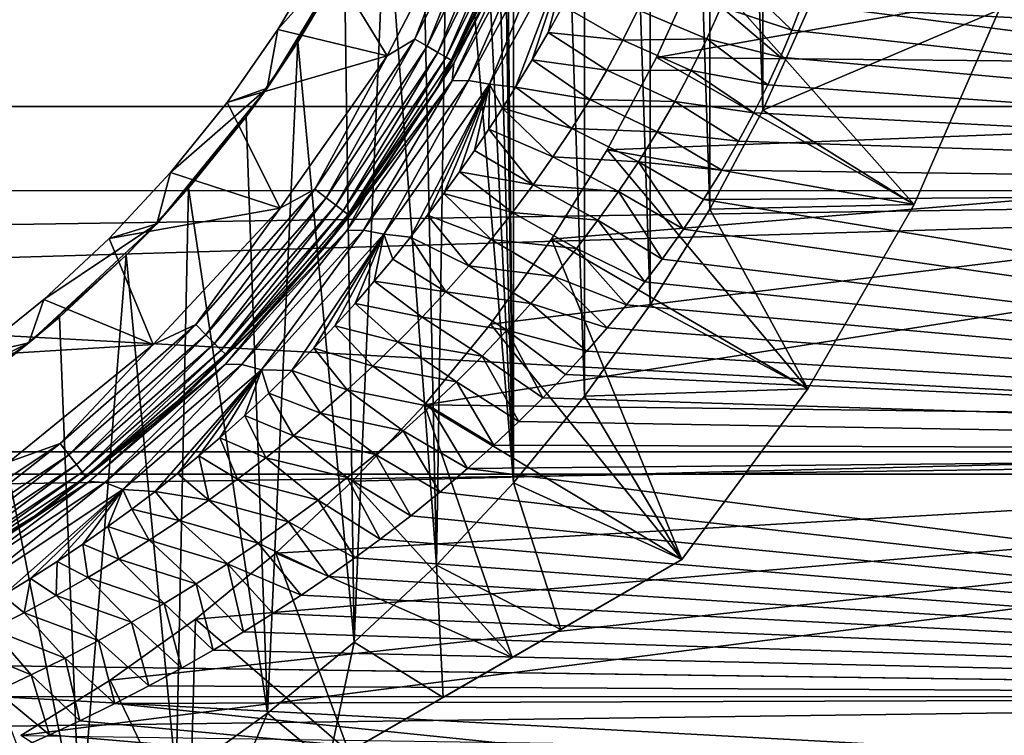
# Model space of a CAD drawing. Header units: metres. Extents: x -139 to 105, y -30 to 40.
# Tile 135 of 153: x 81.74 to 90.04, y -11.69 to -5.65. Entities that reach past the tile are written whole.
import ezdxf

# ---------------------------------------------------------------- set-up
doc = ezdxf.new("R2010")
doc.units = ezdxf.units.M
doc.layers.add('solid_150_SW0003', color=7, linetype='CONTINUOUS')

msp = doc.modelspace()

# ---------------------------------------------------------------- linework, layer by layer
at = {"layer": 'solid_150_SW0003'}
for points in [[(85.90313, 9.558289, 38.637951), (85.799141, 0, 38.637951), (85.90313, -9.558289, 38.637951)], [(85.90313, 9.558289, 38.637951), (85.90313, -9.558289, 38.637951), (86.502502, -8.828372, 38.637951)], [(86.502502, 8.828372, 38.637951), (85.90313, 9.558289, 38.637951), (86.502502, -8.828372, 38.637951)], [(86.502502, 8.828372, 38.637951), (86.502502, -8.828372, 38.637951), (87.054787, -8.056686, 38.637951)], [(87.054787, 8.056686, 38.637951), (86.502502, 8.828372, 38.637951), (87.054787, -8.056686, 38.637951)], [(87.054787, 8.056686, 38.637951), (87.054787, -8.056686, 38.637951), (87.5578, -7.247901, 38.637951)], [(87.5578, 7.247901, 38.637951), (87.054787, 8.056686, 38.637951), (87.5578, -7.247901, 38.637951)], [(87.5578, 7.247901, 38.637951), (87.5578, -7.247901, 38.637951), (88.005074, -6.41228, 38.637951)], [(88.005074, 6.41228, 38.637951), (87.5578, 7.247901, 38.637951), (88.005074, -6.41228, 38.637951)], [(88.005074, 6.41228, 38.637951), (88.005074, -6.41228, 38.637951), (88.394829, -5.551097, 38.637951)], [(85.90313, -9.558289, 38.637951), (85.799141, 0, 38.637951), (85.771942, -0.77288, 38.637951)], [(85.90313, -9.558289, 38.637951), (85.771942, -0.77288, 38.637951), (85.690224, -1.535287, 38.637951)], [(85.90313, -9.558289, 38.637951), (85.690224, -1.535287, 38.637951), (85.552727, -2.294196, 38.637951)], [(85.90313, -9.558289, 38.637951), (85.552727, -2.294196, 38.637951), (85.361336, -3.044461, 38.637951)], [(85.252441, -10.252441, 38.637951), (85.361336, -3.044461, 38.637951), (85.118866, -3.774714, 38.637951)], [(85.252441, -10.252441, 38.637951), (85.90313, -9.558289, 38.637951), (85.361336, -3.044461, 38.637951)], [(103.331467, -3.090294, 23.637949), (87.471046, -5.168263, 23.637949), (87.108177, -5.970055, 23.637949)], [(103.331467, -3.090294, 23.637949), (87.108177, -5.970055, 23.637949), (102.834328, -6.122422, 23.637949)], [(104.006081, -6.381353, 3.637949), (45.993919, -6.381353, 3.637949), (45.475842, -3.221479, 3.637949)], [(104.524162, -3.221479, 3.637949), (104.006081, -6.381353, 3.637949), (45.475842, -3.221479, 3.637949)], [(85.252441, -10.252441, 38.637951), (85.118866, -3.774714, 38.637951), (84.824486, -4.484166, 38.637951)], [(84.558289, -10.903132, 38.637951), (84.824486, -4.484166, 38.637951), (84.477798, -5.176243, 38.637951)], [(84.558289, -10.903132, 38.637951), (85.252441, -10.252441, 38.637951), (84.824486, -4.484166, 38.637951)], [(85.743706, -4.450189, 46.354851), (85.070923, -5.814452, 46.354851), (85.556145, -4.561589, 46.337948)], [(85.175507, -5.87483, 46.404739), (85.070923, -5.814452, 46.354851), (85.743706, -4.450189, 46.354851)], [(85.175507, -5.87483, 46.404739), (85.743706, -4.450189, 46.354851), (85.85527, -4.4964, 46.404739)], [(84.302284, -5.080386, 46.337948), (85.556145, -4.561589, 46.337948), (84.837242, -5.955284, 46.337948)], [(85.070923, -5.814452, 46.354851), (84.837242, -5.955284, 46.337948), (85.556145, -4.561589, 46.337948)], [(85.175507, -5.87483, 46.404739), (85.85527, -4.4964, 46.404739), (85.26532, -5.926684, 46.484211)], [(85.85527, -4.4964, 46.404739), (85.951088, -4.536088, 46.484211), (85.26532, -5.926684, 46.484211)], [(85.26532, -5.926684, 46.484211), (85.951088, -4.536088, 46.484211), (85.334236, -5.966474, 46.587837)], [(85.951088, -4.536088, 46.484211), (86.024605, -4.566541, 46.587837), (85.334236, -5.966474, 46.587837)], [(85.334236, -5.966474, 46.587837), (86.024605, -4.566541, 46.587837), (85.377548, -5.991481, 46.708538)], [(86.024605, -4.566541, 46.587837), (86.070816, -4.585681, 46.708538), (85.377548, -5.991481, 46.708538)], [(85.377548, -5.991481, 46.708538), (86.070816, -4.585681, 46.708538), (86.006538, -4.780813, 46.837948)], [(26.666658, -4.780045, 95.483139), (26.666658, -5.945813, 95.158501), (100.499969, -4.788538, 95.481049)], [(26.666658, -7.090243, 94.763786), (100.499969, -7.093896, 94.762405), (100.499969, -4.788538, 95.481049)], [(26.666658, -5.945813, 95.158501), (26.666658, -7.090243, 94.763786), (100.499969, -4.788538, 95.481049)], [(85.377548, -5.991481, 46.708538), (86.006538, -4.780813, 46.837948), (85.253036, -6.235007, 46.837948)], [(85.291313, -6.171617, 55.367737), (85.253036, -6.235007, 46.837948), (86.006538, -4.780813, 46.837948)], [(85.671448, -5.488191, 55.136173), (85.291313, -6.171617, 55.367737), (86.006538, -4.780813, 46.837948)], [(86.126053, -4.779524, 55.507942), (85.384201, -6.164794, 55.843765), (86.030609, -4.793661, 55.235775)], [(85.52372, -6.163057, 56.100796), (85.384201, -6.164794, 55.843765), (86.126053, -4.779524, 55.507942)], [(85.384201, -6.164794, 55.843765), (85.398399, -6.015856, 55.515308), (86.030609, -4.793661, 55.235775)], [(86.030609, -4.793661, 55.235775), (85.398399, -6.015856, 55.515308), (85.98455, -4.831111, 54.956554)], [(86.26712, -4.78967, 55.759666), (85.52372, -6.163057, 56.100796), (86.126053, -4.779524, 55.507942)], [(86.26712, -4.78967, 55.759666), (85.699806, -6.193316, 56.328876), (85.52372, -6.163057, 56.100796)], [(86.449318, -4.823884, 55.982388), (85.699806, -6.193316, 56.328876), (86.26712, -4.78967, 55.759666)], [(88.336945, -5.514043, 56.83791), (100.499969, -4.786158, 56.643898), (100.499969, -7.091874, 57.362362)], [(85.398399, -6.015856, 55.515308), (85.671448, -5.488191, 55.136173), (85.98455, -4.831111, 54.956554)], [(85.699806, -6.193316, 56.328876), (86.449318, -4.823884, 55.982388), (85.919899, -6.219696, 56.505894)], [(86.449318, -4.823884, 55.982388), (86.060905, -5.987618, 56.433193), (85.919899, -6.219696, 56.505894)], [(86.449318, -4.823884, 55.982388), (86.193932, -5.758983, 56.366917), (86.060905, -5.987618, 56.433193)], [(86.449318, -4.823884, 55.982388), (86.319626, -5.533659, 56.306877), (86.193932, -5.758983, 56.366917)], [(83.823349, -6.228047, 46.137951), (84.589188, -4.968646, 46.137951), (83.915977, -5.73249, 46.337948)], [(84.477798, -5.176243, 38.637951), (84.589188, -4.968646, 46.137951), (83.823349, -6.228047, 46.137951)], [(84.589188, -4.968646, 46.137951), (84.302284, -5.080386, 46.337948), (83.915977, -5.73249, 46.337948)], [(83.915977, -5.73249, 46.337948), (84.302284, -5.080386, 46.337948), (84.837242, -5.955284, 46.337948)], [(84.084198, -5.840651, 38.637951), (84.477798, -5.176243, 38.637951), (83.823349, -6.228047, 46.137951)], [(84.558289, -10.903132, 38.637951), (84.477798, -5.176243, 38.637951), (84.084198, -5.840651, 38.637951)], [(87.108177, -5.970055, 23.637949), (87.471046, -5.168263, 23.637949), (89.282875, -7.211061, 26.637949)], [(87.471046, -5.168263, 23.637949), (90, -5.567764, 26.637949), (89.282875, -7.211061, 26.637949)], [(87.652885, -5.540827, 56.788979), (87.763824, -5.266616, 56.712242), (88.250305, -5.738677, 56.903763)], [(87.763824, -5.266616, 56.712242), (88.336945, -5.514043, 56.83791), (88.250305, -5.738677, 56.903763)], [(85.398399, -6.015856, 55.515308), (85.291313, -6.171617, 55.367737), (85.671448, -5.488191, 55.136173)], [(86.824333, -5.82386, 56.691921), (86.193932, -5.758983, 56.366917), (86.319626, -5.533659, 56.306877)], [(86.950836, -5.567807, 56.617035), (86.824333, -5.82386, 56.691921), (86.319626, -5.533659, 56.306877)], [(87.53212, -5.811468, 56.868668), (86.950836, -5.567807, 56.617035), (87.652885, -5.540827, 56.788979)], [(87.53212, -5.811468, 56.868668), (87.652885, -5.540827, 56.788979), (88.153435, -5.967317, 56.97374)], [(87.652885, -5.540827, 56.788979), (88.250305, -5.738677, 56.903763), (88.153435, -5.967317, 56.97374)], [(90, -5.567764, 35.637951), (88.394829, -5.551097, 38.637951), (88.005074, -6.41228, 38.637951)], [(88.250305, -5.738677, 56.903763), (88.336945, -5.514043, 56.83791), (100.499969, -7.091874, 57.362362)], [(87.53212, -5.811468, 56.868668), (86.824333, -5.82386, 56.691921), (86.950836, -5.567807, 56.617035)], [(90, -5.567764, 35.637951), (88.005074, -6.41228, 38.637951), (89.282875, -7.211061, 35.637951)], [(89.282875, -7.211061, 35.637951), (89.282875, -7.211061, 26.637949), (90, -5.567764, 26.637949)], [(90, -5.567764, 35.637951), (89.282875, -7.211061, 35.637951), (90, -5.567764, 26.637949)], [(83.486908, -6.350375, 46.337948), (83.915977, -5.73249, 46.337948), (84.837242, -5.955284, 46.337948)], [(83.823349, -6.228047, 46.137951), (83.915977, -5.73249, 46.337948), (83.486908, -6.350375, 46.337948)], [(86.689316, -6.076077, 56.769604), (86.060905, -5.987618, 56.433193), (86.193932, -5.758983, 56.366917)], [(86.824333, -5.82386, 56.691921), (86.689316, -6.076077, 56.769604), (86.193932, -5.758983, 56.366917)], [(87.402115, -6.077935, 56.951267), (86.824333, -5.82386, 56.691921), (87.53212, -5.811468, 56.868668)], [(87.402115, -6.077935, 56.951267), (87.53212, -5.811468, 56.868668), (88.046577, -6.199893, 57.048008)], [(87.53212, -5.811468, 56.868668), (88.153435, -5.967317, 56.97374), (88.046577, -6.199893, 57.048008)], [(88.153435, -5.967317, 56.97374), (88.250305, -5.738677, 56.903763), (100.499969, -7.091874, 57.362362)], [(83.647041, -6.470193, 38.637951), (84.084198, -5.840651, 38.637951), (83.823349, -6.228047, 46.137951)], [(83.828369, -11.502501, 38.637951), (84.084198, -5.840651, 38.637951), (83.647041, -6.470193, 38.637951)], [(83.828369, -11.502501, 38.637951), (84.558289, -10.903132, 38.637951), (84.084198, -5.840651, 38.637951)], [(85.070923, -5.814452, 46.354851), (84.22583, -7.079228, 46.354851), (84.837242, -5.955284, 46.337948)], [(84.321632, -7.15274, 46.404739), (84.22583, -7.079228, 46.354851), (85.070923, -5.814452, 46.354851)], [(84.321632, -7.15274, 46.404739), (85.070923, -5.814452, 46.354851), (85.175507, -5.87483, 46.404739)], [(84.321632, -7.15274, 46.404739), (85.175507, -5.87483, 46.404739), (84.403908, -7.215873, 46.484211)], [(85.175507, -5.87483, 46.404739), (85.26532, -5.926684, 46.484211), (84.403908, -7.215873, 46.484211)], [(87.402115, -6.077935, 56.951267), (86.689316, -6.076077, 56.769604), (86.824333, -5.82386, 56.691921)], [(83.486908, -6.350375, 46.337948), (84.837242, -5.955284, 46.337948), (83.934906, -7.239954, 46.337948)], [(84.22583, -7.079228, 46.354851), (83.934906, -7.239954, 46.337948), (84.837242, -5.955284, 46.337948)], [(84.403908, -7.215873, 46.484211), (85.26532, -5.926684, 46.484211), (84.467041, -7.264318, 46.587837)], [(85.26532, -5.926684, 46.484211), (85.334236, -5.966474, 46.587837), (84.467041, -7.264318, 46.587837)], [(84.467041, -7.264318, 46.587837), (85.334236, -5.966474, 46.587837), (84.506721, -7.294765, 46.708538)], [(85.334236, -5.966474, 46.587837), (85.377548, -5.991481, 46.708538), (84.506721, -7.294765, 46.708538)], [(86.691742, -6.748047, 23.637949), (87.108177, -5.970055, 23.637949), (89.282875, -7.211061, 26.637949)], [(102.834328, -6.122422, 23.637949), (87.108177, -5.970055, 23.637949), (86.691742, -6.748047, 23.637949)], [(88.046577, -6.199893, 57.048008), (88.153435, -5.967317, 56.97374), (100.499969, -7.091874, 57.362362)], [(84.506721, -7.294765, 46.708538), (85.377548, -5.991481, 46.708538), (85.253036, -6.235007, 46.837948)], [(85.398399, -6.015856, 55.515308), (84.653648, -7.138876, 55.919121), (85.291313, -6.171617, 55.367737)], [(85.384201, -6.164794, 55.843765), (84.653648, -7.138876, 55.919121), (85.398399, -6.015856, 55.515308)], [(86.545532, -6.32441, 56.849979), (85.919899, -6.219696, 56.505894), (86.060905, -5.987618, 56.433193)], [(86.689316, -6.076077, 56.769604), (86.545532, -6.32441, 56.849979), (86.060905, -5.987618, 56.433193)], [(102.834328, -6.122422, 23.637949), (85.709229, -8.219518, 23.637949), (85.151192, -8.899096, 23.637949)], [(102.834328, -6.122422, 23.637949), (85.151192, -8.899096, 23.637949), (102.007019, -9.102047, 23.637949)], [(102.834328, -6.122422, 23.637949), (86.223427, -7.501052, 23.637949), (85.709229, -8.219518, 23.637949)], [(102.834328, -6.122422, 23.637949), (86.691742, -6.748047, 23.637949), (86.223427, -7.501052, 23.637949)], [(87.262703, -6.340025, 57.036572), (86.545532, -6.32441, 56.849979), (86.689316, -6.076077, 56.769604)], [(87.262703, -6.340025, 57.036572), (86.689316, -6.076077, 56.769604), (87.402115, -6.077935, 56.951267)], [(87.262703, -6.340025, 57.036572), (87.402115, -6.077935, 56.951267), (87.929955, -6.436327, 57.126728)], [(87.402115, -6.077935, 56.951267), (88.046577, -6.199893, 57.048008), (87.929955, -6.436327, 57.126728)], [(82.893028, -7.371572, 46.137951), (83.823349, -6.228047, 46.137951), (83.010689, -6.940554, 46.337948)], [(83.647041, -6.470193, 38.637951), (83.823349, -6.228047, 46.137951), (82.893028, -7.371572, 46.137951)], [(83.823349, -6.228047, 46.137951), (83.486908, -6.350375, 46.337948), (83.010689, -6.940554, 46.337948)], [(85.384201, -6.164794, 55.843765), (84.497101, -7.428439, 56.330757), (84.653648, -7.138876, 55.919121)], [(84.635971, -7.425454, 56.588135), (84.497101, -7.428439, 56.330757), (85.384201, -6.164794, 55.843765)], [(85.52372, -6.163057, 56.100796), (84.807472, -7.460319, 56.819027), (84.635971, -7.425454, 56.588135)], [(85.52372, -6.163057, 56.100796), (84.635971, -7.425454, 56.588135), (85.384201, -6.164794, 55.843765)], [(84.653648, -7.138876, 55.919121), (84.834557, -6.876155, 55.654041), (85.291313, -6.171617, 55.367737)], [(85.52372, -6.163057, 56.100796), (85.699806, -6.193316, 56.328876), (84.807472, -7.460319, 56.819027)], [(84.807472, -7.460319, 56.819027), (85.699806, -6.193316, 56.328876), (85.034653, -7.484884, 56.99229)], [(85.291313, -6.171617, 55.367737), (84.834557, -6.876155, 55.654041), (85.253036, -6.235007, 46.837948)], [(85.699806, -6.193316, 56.328876), (85.17794, -7.300036, 56.912251), (85.034653, -7.484884, 56.99229)], [(85.699806, -6.193316, 56.328876), (85.315201, -7.116393, 56.835724), (85.17794, -7.300036, 56.912251)], [(85.699806, -6.193316, 56.328876), (85.446808, -6.933964, 56.762691), (85.315201, -7.116393, 56.835724)], [(85.699806, -6.193316, 56.328876), (85.572823, -6.75295, 56.693134), (85.446808, -6.933964, 56.762691)], [(85.699806, -6.193316, 56.328876), (85.693375, -6.573567, 56.627106), (85.572823, -6.75295, 56.693134)], [(85.699806, -6.193316, 56.328876), (85.808922, -6.395828, 56.564674), (85.693375, -6.573567, 56.627106)], [(85.699806, -6.193316, 56.328876), (85.919899, -6.219696, 56.505894), (85.808922, -6.395828, 56.564674)], [(86.393616, -6.568696, 56.932812), (85.808922, -6.395828, 56.564674), (85.919899, -6.219696, 56.505894)], [(86.545532, -6.32441, 56.849979), (86.393616, -6.568696, 56.932812), (85.919899, -6.219696, 56.505894)], [(87.929955, -6.436327, 57.126728), (88.046577, -6.199893, 57.048008), (100.499969, -7.091874, 57.362362)], [(84.506721, -7.294765, 46.708538), (85.253036, -6.235007, 46.837948), (84.308533, -7.573055, 46.837948)], [(84.834557, -6.876155, 55.654041), (84.308533, -7.573055, 46.837948), (85.253036, -6.235007, 46.837948)], [(103.144096, -9.485468, 3.637949), (46.855904, -9.485468, 3.637949), (45.993919, -6.381353, 3.637949)], [(104.006081, -6.381353, 3.637949), (103.144096, -9.485468, 3.637949), (45.993919, -6.381353, 3.637949)], [(83.010689, -6.940554, 46.337948), (83.486908, -6.350375, 46.337948), (83.934906, -7.239954, 46.337948)], [(87.113586, -6.597649, 57.124413), (86.393616, -6.568696, 56.932812), (86.545532, -6.32441, 56.849979)], [(87.113586, -6.597649, 57.124413), (86.545532, -6.32441, 56.849979), (87.262703, -6.340025, 57.036572)], [(87.113586, -6.597649, 57.124413), (87.262703, -6.340025, 57.036572), (87.801186, -6.676376, 57.210026)], [(87.262703, -6.340025, 57.036572), (87.929955, -6.436327, 57.126728), (87.801186, -6.676376, 57.210026)], [(83.161835, -7.071507, 38.637951), (83.647041, -6.470193, 38.637951), (82.893028, -7.371572, 46.137951)], [(83.828369, -11.502501, 38.637951), (83.647041, -6.470193, 38.637951), (83.161835, -7.071507, 38.637951)], [(86.234108, -6.808859, 57.01791), (85.693375, -6.573567, 56.627106), (85.808922, -6.395828, 56.564674)], [(86.393616, -6.568696, 56.932812), (86.234108, -6.808859, 57.01791), (85.808922, -6.395828, 56.564674)], [(89.282875, -7.211061, 35.637951), (88.005074, -6.41228, 38.637951), (87.5578, -7.247901, 38.637951)], [(87.801186, -6.676376, 57.210026), (87.929955, -6.436327, 57.126728), (100.499969, -7.091874, 57.362362)], [(86.067337, -7.044871, 57.10511), (85.572823, -6.75295, 56.693134), (85.693375, -6.573567, 56.627106)], [(86.234108, -6.808859, 57.01791), (86.067337, -7.044871, 57.10511), (85.693375, -6.573567, 56.627106)], [(86.955544, -6.850672, 57.214584), (86.234108, -6.808859, 57.01791), (86.393616, -6.568696, 56.932812)], [(86.955544, -6.850672, 57.214584), (86.393616, -6.568696, 56.932812), (87.113586, -6.597649, 57.124413)], [(86.955544, -6.850672, 57.214584), (87.113586, -6.597649, 57.124413), (87.659851, -6.919888, 57.298042)], [(87.113586, -6.597649, 57.124413), (87.801186, -6.676376, 57.210026), (87.659851, -6.919888, 57.298042)], [(87.659851, -6.919888, 57.298042), (87.801186, -6.676376, 57.210026), (100.499969, -7.091874, 57.362362)], [(86.067337, -7.044871, 57.10511), (85.446808, -6.933964, 56.762691), (85.572823, -6.75295, 56.693134)], [(86.789276, -7.099053, 57.306904), (86.067337, -7.044871, 57.10511), (86.234108, -6.808859, 57.01791)], [(86.223427, -7.501052, 23.637949), (86.691742, -6.748047, 23.637949), (88.386398, -8.763804, 26.637949)], [(86.789276, -7.099053, 57.306904), (86.234108, -6.808859, 57.01791), (86.955544, -6.850672, 57.214584)], [(86.691742, -6.748047, 23.637949), (89.282875, -7.211061, 26.637949), (88.386398, -8.763804, 26.637949)], [(84.834557, -6.876155, 55.654041), (84.289658, -7.596197, 55.995441), (84.308533, -7.573055, 46.837948)], [(84.653648, -7.138876, 55.919121), (84.289658, -7.596197, 55.995441), (84.834557, -6.876155, 55.654041)], [(86.789276, -7.099053, 57.306904), (86.955544, -6.850672, 57.214584), (87.337837, -7.417028, 57.488926)], [(86.955544, -6.850672, 57.214584), (87.659851, -6.919888, 57.298042), (87.505714, -7.166795, 57.390945)], [(86.955544, -6.850672, 57.214584), (87.505714, -7.166795, 57.390945), (87.337837, -7.417028, 57.488926)], [(82.49334, -7.496655, 46.337948), (83.010689, -6.940554, 46.337948), (83.934906, -7.239954, 46.337948)], [(82.893028, -7.371572, 46.137951), (83.010689, -6.940554, 46.337948), (82.49334, -7.496655, 46.337948)], [(85.89357, -7.276649, 57.194202), (85.315201, -7.116393, 56.835724), (85.446808, -6.933964, 56.762691)], [(86.067337, -7.044871, 57.10511), (85.89357, -7.276649, 57.194202), (85.446808, -6.933964, 56.762691)], [(87.505714, -7.166795, 57.390945), (87.659851, -6.919888, 57.298042), (100.499969, -7.091874, 57.362362)], [(86.615173, -7.342794, 57.401215), (85.89357, -7.276649, 57.194202), (86.067337, -7.044871, 57.10511)], [(86.615173, -7.342794, 57.401215), (86.067337, -7.044871, 57.10511), (86.789276, -7.099053, 57.306904)], [(26.666658, -7.090243, 94.763786), (26.666658, -8.208178, 94.300789), (100.499969, -7.093896, 94.762405)], [(26.666658, -9.295751, 93.771202), (100.499969, -9.295961, 93.771095), (100.499969, -7.093896, 94.762405)], [(26.666658, -8.208178, 94.300789), (26.666658, -9.295751, 93.771202), (100.499969, -7.093896, 94.762405)], [(82.63472, -7.638102, 38.637951), (83.161835, -7.071507, 38.637951), (82.893028, -7.371572, 46.137951)], [(83.056686, -12.05479, 38.637951), (83.161835, -7.071507, 38.637951), (82.63472, -7.638102, 38.637951)], [(83.056686, -12.05479, 38.637951), (83.828369, -11.502501, 38.637951), (83.161835, -7.071507, 38.637951)], [(84.22583, -7.079228, 46.354851), (83.222878, -8.222877, 46.354851), (83.934906, -7.239954, 46.337948)], [(83.308266, -8.308264, 46.404739), (83.222878, -8.222877, 46.354851), (84.22583, -7.079228, 46.354851)], [(83.308266, -8.308264, 46.404739), (84.22583, -7.079228, 46.354851), (84.321632, -7.15274, 46.404739)], [(84.653648, -7.138876, 55.919121), (83.805016, -8.157025, 56.39114), (84.289658, -7.596197, 55.995441)], [(84.497101, -7.428439, 56.330757), (83.805016, -8.157025, 56.39114), (84.653648, -7.138876, 55.919121)], [(85.713058, -7.504108, 57.284996), (85.17794, -7.300036, 56.912251), (85.315201, -7.116393, 56.835724)], [(85.89357, -7.276649, 57.194202), (85.713058, -7.504108, 57.284996), (85.315201, -7.116393, 56.835724)], [(86.615173, -7.342794, 57.401215), (86.789276, -7.099053, 57.306904), (87.156509, -7.670467, 57.592148)], [(86.789276, -7.099053, 57.306904), (87.337837, -7.417028, 57.488926), (87.156509, -7.670467, 57.592148)], [(87.505714, -7.166795, 57.390945), (100.499969, -7.091874, 57.362362), (100.499969, -9.294181, 58.353504)], [(83.308266, -8.308264, 46.404739), (84.321632, -7.15274, 46.404739), (83.381599, -8.381598, 46.484211)], [(84.321632, -7.15274, 46.404739), (84.403908, -7.215873, 46.484211), (83.381599, -8.381598, 46.484211)], [(83.381599, -8.381598, 46.484211), (84.403908, -7.215873, 46.484211), (83.437866, -8.437868, 46.587837)], [(84.403908, -7.215873, 46.484211), (84.467041, -7.264318, 46.587837), (83.437866, -8.437868, 46.587837)], [(87.337837, -7.417028, 57.488926), (87.505714, -7.166795, 57.390945), (100.499969, -9.294181, 58.353504)], [(89.282875, -7.211061, 35.637951), (87.5578, -7.247901, 38.637951), (88.386398, -8.763804, 35.637951)], [(88.386398, -8.763804, 35.637951), (88.386398, -8.763804, 26.637949), (89.282875, -7.211061, 26.637949)], [(89.282875, -7.211061, 35.637951), (88.386398, -8.763804, 35.637951), (89.282875, -7.211061, 26.637949)], [(82.49334, -7.496655, 46.337948), (83.934906, -7.239954, 46.337948), (82.862938, -8.391136, 46.337948)], [(83.222878, -8.222877, 46.354851), (82.862938, -8.391136, 46.337948), (83.934906, -7.239954, 46.337948)], [(83.437866, -8.437868, 46.587837), (84.467041, -7.264318, 46.587837), (83.473236, -8.473234, 46.708538)], [(84.467041, -7.264318, 46.587837), (84.506721, -7.294765, 46.708538), (83.473236, -8.473234, 46.708538)], [(83.473236, -8.473234, 46.708538), (84.506721, -7.294765, 46.708538), (84.308533, -7.573055, 46.837948)], [(85.526001, -7.72718, 57.377331), (85.034653, -7.484884, 56.99229), (85.17794, -7.300036, 56.912251)], [(85.713058, -7.504108, 57.284996), (85.526001, -7.72718, 57.377331), (85.17794, -7.300036, 56.912251)], [(86.43354, -7.581838, 57.497326), (85.713058, -7.504108, 57.284996), (85.89357, -7.276649, 57.194202)], [(86.43354, -7.581838, 57.497326), (85.89357, -7.276649, 57.194202), (86.615173, -7.342794, 57.401215)], [(88.386398, -8.763804, 35.637951), (87.5578, -7.247901, 38.637951), (87.054787, -8.056686, 38.637951)], [(81.815681, -8.37774, 46.137951), (82.893028, -7.371572, 46.137951), (81.942253, -8.010283, 46.337948)], [(82.63472, -7.638102, 38.637951), (82.893028, -7.371572, 46.137951), (81.815681, -8.37774, 46.137951)], [(82.893028, -7.371572, 46.137951), (82.49334, -7.496655, 46.337948), (81.942253, -8.010283, 46.337948)], [(86.43354, -7.581838, 57.497326), (86.615173, -7.342794, 57.401215), (87.010681, -7.86241, 57.673035)], [(86.615173, -7.342794, 57.401215), (87.156509, -7.670467, 57.592148), (87.010681, -7.86241, 57.673035)], [(84.497101, -7.428439, 56.330757), (83.474098, -8.557475, 56.894268), (83.805016, -8.157025, 56.39114)], [(83.610916, -8.559365, 57.152756), (83.474098, -8.557475, 56.894268), (84.497101, -7.428439, 56.330757)], [(84.635971, -7.425454, 56.588135), (83.776009, -8.603633, 57.386684), (83.610916, -8.559365, 57.152756)], [(84.635971, -7.425454, 56.588135), (83.610916, -8.559365, 57.152756), (84.497101, -7.428439, 56.330757)], [(84.635971, -7.425454, 56.588135), (84.807472, -7.460319, 56.819027), (83.776009, -8.603633, 57.386684)], [(83.776009, -8.603633, 57.386684), (84.807472, -7.460319, 56.819027), (84.03215, -8.611838, 57.544315)], [(84.807472, -7.460319, 56.819027), (84.21769, -8.422621, 57.444061), (84.03215, -8.611838, 57.544315)], [(84.807472, -7.460319, 56.819027), (84.395523, -8.233702, 57.347004), (84.21769, -8.422621, 57.444061)], [(84.807472, -7.460319, 56.819027), (84.565689, -8.045427, 57.253265), (84.395523, -8.233702, 57.347004)], [(84.807472, -7.460319, 56.819027), (84.728676, -7.857828, 57.16288), (84.565689, -8.045427, 57.253265)], [(84.807472, -7.460319, 56.819027), (84.884941, -7.670905, 57.075859), (84.728676, -7.857828, 57.16288)], [(84.807472, -7.460319, 56.819027), (85.034653, -7.484884, 56.99229), (84.884941, -7.670905, 57.075859)], [(87.156509, -7.670467, 57.592148), (87.337837, -7.417028, 57.488926), (100.499969, -9.294181, 58.353504)], [(81.942253, -8.010283, 46.337948), (82.49334, -7.496655, 46.337948), (82.862938, -8.391136, 46.337948)], [(85.332588, -7.9458, 57.471054), (84.884941, -7.670905, 57.075859), (85.034653, -7.484884, 56.99229)], [(85.526001, -7.72718, 57.377331), (85.332588, -7.9458, 57.471054), (85.034653, -7.484884, 56.99229)], [(86.24469, -7.816126, 57.595051), (85.526001, -7.72718, 57.377331), (85.713058, -7.504108, 57.284996)], [(85.709229, -8.219518, 23.637949), (86.223427, -7.501052, 23.637949), (87.321823, -10.206499, 26.637949)], [(86.24469, -7.816126, 57.595051), (85.713058, -7.504108, 57.284996), (86.43354, -7.581838, 57.497326)], [(86.223427, -7.501052, 23.637949), (88.386398, -8.763804, 26.637949), (87.321823, -10.206499, 26.637949)], [(82.073235, -8.161421, 38.637951), (82.63472, -7.638102, 38.637951), (81.815681, -8.37774, 46.137951)], [(82.247902, -12.557797, 38.637951), (82.63472, -7.638102, 38.637951), (82.073235, -8.161421, 38.637951)], [(82.247902, -12.557797, 38.637951), (83.056686, -12.05479, 38.637951), (82.63472, -7.638102, 38.637951)], [(83.473236, -8.473234, 46.708538), (84.308533, -7.573055, 46.837948), (83.190636, -8.770032, 46.837948)], [(83.642944, -8.324632, 56.390911), (83.190636, -8.770032, 46.837948), (84.308533, -7.573055, 46.837948)], [(84.289658, -7.596197, 55.995441), (83.642944, -8.324632, 56.390911), (84.308533, -7.573055, 46.837948)], [(83.805016, -8.157025, 56.39114), (83.642944, -8.324632, 56.390911), (84.289658, -7.596197, 55.995441)], [(86.24469, -7.816126, 57.595051), (86.43354, -7.581838, 57.497326), (86.856316, -8.05595, 57.756989)], [(86.43354, -7.581838, 57.497326), (87.010681, -7.86241, 57.673035), (86.856316, -8.05595, 57.756989)], [(85.332588, -7.9458, 57.471054), (84.728676, -7.857828, 57.16288), (84.884941, -7.670905, 57.075859)], [(87.010681, -7.86241, 57.673035), (87.156509, -7.670467, 57.592148), (100.499969, -9.294181, 58.353504)], [(86.048859, -8.045602, 57.69421), (85.332588, -7.9458, 57.471054), (85.526001, -7.72718, 57.377331)], [(86.048859, -8.045602, 57.69421), (85.526001, -7.72718, 57.377331), (86.24469, -7.816126, 57.595051)], [(85.132973, -8.159915, 57.565979), (84.565689, -8.045427, 57.253265), (84.728676, -7.857828, 57.16288)], [(85.332588, -7.9458, 57.471054), (85.132973, -8.159915, 57.565979), (84.728676, -7.857828, 57.16288)], [(86.048859, -8.045602, 57.69421), (86.24469, -7.816126, 57.595051), (86.693604, -8.251028, 57.844086)], [(86.24469, -7.816126, 57.595051), (86.856316, -8.05595, 57.756989), (86.693604, -8.251028, 57.844086)], [(86.856316, -8.05595, 57.756989), (87.010681, -7.86241, 57.673035), (100.499969, -9.294181, 58.353504)], [(85.846298, -8.270215, 57.794632), (85.132973, -8.159915, 57.565979), (85.332588, -7.9458, 57.471054)], [(85.846298, -8.270215, 57.794632), (85.332588, -7.9458, 57.471054), (86.048859, -8.045602, 57.69421)], [(81.353371, -8.484118, 46.337948), (81.942253, -8.010283, 46.337948), (82.862938, -8.391136, 46.337948)], [(81.815681, -8.37774, 46.137951), (81.942253, -8.010283, 46.337948), (81.353371, -8.484118, 46.337948)], [(84.927322, -8.36947, 57.661915), (84.395523, -8.233702, 57.347004), (84.565689, -8.045427, 57.253265)], [(85.132973, -8.159915, 57.565979), (84.927322, -8.36947, 57.661915), (84.565689, -8.045427, 57.253265)], [(85.846298, -8.270215, 57.794632), (86.048859, -8.045602, 57.69421), (86.521614, -8.447208, 57.934212)], [(86.048859, -8.045602, 57.69421), (86.693604, -8.251028, 57.844086), (86.521614, -8.447208, 57.934212)], [(86.693604, -8.251028, 57.844086), (86.856316, -8.05595, 57.756989), (100.499969, -9.294181, 58.353504)], [(88.386398, -8.763804, 35.637951), (87.054787, -8.056686, 38.637951), (86.502502, -8.828372, 38.637951)], [(81.473244, -8.644197, 38.637951), (82.073235, -8.161421, 38.637951), (81.815681, -8.37774, 46.137951)], [(82.247902, -12.557797, 38.637951), (82.073235, -8.161421, 38.637951), (81.473244, -8.644197, 38.637951)], [(83.805016, -8.157025, 56.39114), (82.861221, -9.067383, 56.894531), (83.642944, -8.324632, 56.390911)], [(83.474098, -8.557475, 56.894268), (82.861221, -9.067383, 56.894531), (83.805016, -8.157025, 56.39114)], [(85.637199, -8.489934, 57.896133), (84.927322, -8.36947, 57.661915), (85.132973, -8.159915, 57.565979)], [(85.637199, -8.489934, 57.896133), (85.132973, -8.159915, 57.565979), (85.846298, -8.270215, 57.794632)], [(85.151192, -8.899096, 23.637949), (85.709229, -8.219518, 23.637949), (87.321823, -10.206499, 26.637949)], [(83.222878, -8.222877, 46.354851), (82.079231, -9.225829, 46.354851), (82.862938, -8.391136, 46.337948)], [(82.15274, -9.321631, 46.404739), (82.079231, -9.225829, 46.354851), (83.222878, -8.222877, 46.354851)], [(82.15274, -9.321631, 46.404739), (83.222878, -8.222877, 46.354851), (83.308266, -8.308264, 46.404739)], [(84.71579, -8.574411, 57.758671), (84.21769, -8.422621, 57.444061), (84.395523, -8.233702, 57.347004)], [(84.927322, -8.36947, 57.661915), (84.71579, -8.574411, 57.758671), (84.395523, -8.233702, 57.347004)], [(85.637199, -8.489934, 57.896133), (85.846298, -8.270215, 57.794632), (86.14875, -8.842356, 58.123631)], [(85.846298, -8.270215, 57.794632), (86.521614, -8.447208, 57.934212), (86.339806, -8.644251, 58.027336)], [(85.846298, -8.270215, 57.794632), (86.339806, -8.644251, 58.027336), (86.14875, -8.842356, 58.123631)], [(86.521614, -8.447208, 57.934212), (86.693604, -8.251028, 57.844086), (100.499969, -9.294181, 58.353504)], [(80.611427, -9.227777, 46.137951), (81.815681, -8.37774, 46.137951), (80.729073, -8.917535, 46.337948)], [(81.473244, -8.644197, 38.637951), (81.815681, -8.37774, 46.137951), (80.611427, -9.227777, 46.137951)], [(81.815681, -8.37774, 46.137951), (81.353371, -8.484118, 46.337948), (80.729073, -8.917535, 46.337948)], [(82.15274, -9.321631, 46.404739), (83.308266, -8.308264, 46.404739), (82.215874, -9.40391, 46.484211)], [(83.308266, -8.308264, 46.404739), (83.381599, -8.381598, 46.484211), (82.215874, -9.40391, 46.484211)], [(82.215874, -9.40391, 46.484211), (83.381599, -8.381598, 46.484211), (82.26432, -9.467044, 46.587837)], [(83.381599, -8.381598, 46.484211), (83.437866, -8.437868, 46.587837), (82.26432, -9.467044, 46.587837)], [(82.861221, -9.067383, 56.894531), (82.87748, -9.052366, 56.836575), (83.642944, -8.324632, 56.390911)], [(83.642944, -8.324632, 56.390911), (82.87748, -9.052366, 56.836575), (83.190636, -8.770032, 46.837948)], [(85.421738, -8.70473, 57.998535), (84.71579, -8.574411, 57.758671), (84.927322, -8.36947, 57.661915)], [(85.421738, -8.70473, 57.998535), (84.927322, -8.36947, 57.661915), (85.637199, -8.489934, 57.896133)], [(81.353371, -8.484118, 46.337948), (82.862938, -8.391136, 46.337948), (81.648964, -9.382521, 46.337948)], [(82.079231, -9.225829, 46.354851), (81.648964, -9.382521, 46.337948), (82.862938, -8.391136, 46.337948)], [(82.26432, -9.467044, 46.587837), (83.437866, -8.437868, 46.587837), (82.294769, -9.506723, 46.708538)], [(83.437866, -8.437868, 46.587837), (83.473236, -8.473234, 46.708538), (82.294769, -9.506723, 46.708538)], [(84.498528, -8.774687, 57.85606), (84.03215, -8.611838, 57.544315), (84.21769, -8.422621, 57.444061)], [(84.71579, -8.574411, 57.758671), (84.498528, -8.774687, 57.85606), (84.21769, -8.422621, 57.444061)], [(86.339806, -8.644251, 58.027336), (86.521614, -8.447208, 57.934212), (100.499969, -9.294181, 58.353504)], [(82.294769, -9.506723, 46.708538), (83.473236, -8.473234, 46.708538), (83.190636, -8.770032, 46.837948)], [(85.421738, -8.70473, 57.998535), (85.637199, -8.489934, 57.896133), (85.947647, -9.041018, 58.222931)], [(85.637199, -8.489934, 57.896133), (86.14875, -8.842356, 58.123631), (85.947647, -9.041018, 58.222931)], [(83.474098, -8.557475, 56.894268), (82.323891, -9.545939, 57.480801), (82.861221, -9.067383, 56.894531)], [(82.454346, -9.556711, 57.742336), (82.323891, -9.545939, 57.480801), (83.474098, -8.557475, 56.894268)], [(83.610916, -8.559365, 57.152756), (82.454346, -9.556711, 57.742336), (83.474098, -8.557475, 56.894268)], [(83.610916, -8.559365, 57.152756), (82.608635, -9.61336, 57.980927), (82.454346, -9.556711, 57.742336)], [(83.610916, -8.559365, 57.152756), (83.776009, -8.603633, 57.386684), (82.608635, -9.61336, 57.980927)], [(82.608635, -9.61336, 57.980927), (83.776009, -8.603633, 57.386684), (82.879333, -9.63072, 58.134903)], [(83.776009, -8.603633, 57.386684), (83.067574, -9.480876, 58.04274), (82.879333, -9.63072, 58.134903)], [(83.776009, -8.603633, 57.386684), (83.249359, -9.330431, 57.952015), (83.067574, -9.480876, 58.04274)], [(83.776009, -8.603633, 57.386684), (83.425247, -9.179427, 57.862873), (83.249359, -9.330431, 57.952015)], [(83.776009, -8.603633, 57.386684), (83.636688, -8.990273, 57.753841), (83.425247, -9.179427, 57.862873)], [(83.776009, -8.603633, 57.386684), (83.838737, -8.801058, 57.647614), (83.636688, -8.990273, 57.753841)], [(83.776009, -8.603633, 57.386684), (84.03215, -8.611838, 57.544315), (83.838737, -8.801058, 57.647614)], [(84.275696, -8.970242, 57.953892), (83.838737, -8.801058, 57.647614), (84.03215, -8.611838, 57.544315)], [(84.498528, -8.774687, 57.85606), (84.275696, -8.970242, 57.953892), (84.03215, -8.611838, 57.544315)], [(85.200089, -8.914576, 58.101654), (84.498528, -8.774687, 57.85606), (84.71579, -8.574411, 57.758671)], [(85.200089, -8.914576, 58.101654), (84.71579, -8.574411, 57.758671), (85.421738, -8.70473, 57.998535)], [(81.412277, -13.005077, 38.637951), (82.247902, -12.557797, 38.637951), (81.473244, -8.644197, 38.637951)], [(85.200089, -8.914576, 58.101654), (85.421738, -8.70473, 57.998535), (85.735718, -9.239752, 58.325047)], [(85.421738, -8.70473, 57.998535), (85.947647, -9.041018, 58.222931), (85.735718, -9.239752, 58.325047)], [(86.14875, -8.842356, 58.123631), (86.339806, -8.644251, 58.027336), (100.499969, -9.294181, 58.353504)], [(82.294769, -9.506723, 46.708538), (83.190636, -8.770032, 46.837948), (81.920166, -9.803638, 46.837948)], [(81.971436, -9.767243, 57.323475), (81.920166, -9.803638, 46.837948), (83.190636, -8.770032, 46.837948)], [(82.87748, -9.052366, 56.836575), (81.971436, -9.767243, 57.323475), (83.190636, -8.770032, 46.837948)], [(84.047455, -9.161022, 58.051975), (83.636688, -8.990273, 57.753841), (83.838737, -8.801058, 57.647614)], [(84.275696, -8.970242, 57.953892), (84.047455, -9.161022, 58.051975), (83.838737, -8.801058, 57.647614)], [(84.97242, -9.119445, 58.205307), (84.275696, -8.970242, 57.953892), (84.498528, -8.774687, 57.85606)], [(84.97242, -9.119445, 58.205307), (84.498528, -8.774687, 57.85606), (85.200089, -8.914576, 58.101654)], [(88.386398, -8.763804, 35.637951), (86.502502, -8.828372, 38.637951), (87.321823, -10.206499, 35.637951)], [(87.321823, -10.206499, 35.637951), (87.321823, -10.206499, 26.637949), (88.386398, -8.763804, 26.637949)], [(88.386398, -8.763804, 35.637951), (87.321823, -10.206499, 35.637951), (88.386398, -8.763804, 26.637949)], [(87.321823, -10.206499, 35.637951), (86.502502, -8.828372, 38.637951), (85.90313, -9.558289, 38.637951)], [(85.947647, -9.041018, 58.222931), (86.14875, -8.842356, 58.123631), (100.499969, -9.294181, 58.353504)], [(84.54538, -9.545377, 23.637949), (85.151192, -8.899096, 23.637949), (85.892303, -11.031836, 26.042257)], [(102.007019, -9.102047, 23.637949), (85.151192, -8.899096, 23.637949), (84.54538, -9.545377, 23.637949)], [(84.97242, -9.119445, 58.205307), (85.200089, -8.914576, 58.101654), (85.513618, -9.438818, 58.430168)], [(85.151192, -8.899096, 23.637949), (87.321823, -10.206499, 26.637949), (85.892303, -11.031836, 26.042257)], [(85.200089, -8.914576, 58.101654), (85.735718, -9.239752, 58.325047), (85.513618, -9.438818, 58.430168)], [(82.861221, -9.067383, 56.894531), (81.971436, -9.767243, 57.323475), (82.87748, -9.052366, 56.836575)], [(83.81395, -9.346976, 58.15012), (83.425247, -9.179427, 57.862873), (83.636688, -8.990273, 57.753841)], [(84.047455, -9.161022, 58.051975), (83.81395, -9.346976, 58.15012), (83.636688, -8.990273, 57.753841)], [(84.738922, -9.31931, 58.309311), (84.047455, -9.161022, 58.051975), (84.275696, -8.970242, 57.953892)], [(84.738922, -9.31931, 58.309311), (84.275696, -8.970242, 57.953892), (84.97242, -9.119445, 58.205307)], [(85.735718, -9.239752, 58.325047), (85.947647, -9.041018, 58.222931), (100.499969, -9.294181, 58.353504)], [(102.007019, -9.102047, 23.637949), (82.501053, -11.223425, 23.637949), (81.748047, -11.691742, 23.637949)], [(102.007019, -9.102047, 23.637949), (81.748047, -11.691742, 23.637949), (100.865837, -11.965358, 23.637949)], [(82.861221, -9.067383, 56.894531), (81.83445, -9.863585, 57.393311), (81.971436, -9.767243, 57.323475)], [(82.323891, -9.545939, 57.480801), (81.83445, -9.863585, 57.393311), (82.861221, -9.067383, 56.894531)], [(102.007019, -9.102047, 23.637949), (83.219521, -10.709226, 23.637949), (82.501053, -11.223425, 23.637949)], [(102.007019, -9.102047, 23.637949), (83.899094, -10.151193, 23.637949), (83.219521, -10.709226, 23.637949)], [(102.007019, -9.102047, 23.637949), (84.54538, -9.545377, 23.637949), (83.899094, -10.151193, 23.637949)], [(84.738922, -9.31931, 58.309311), (84.97242, -9.119445, 58.205307), (85.280655, -9.637877, 58.538181)], [(84.97242, -9.119445, 58.205307), (85.513618, -9.438818, 58.430168), (85.280655, -9.637877, 58.538181)], [(83.575348, -9.52805, 58.248135), (83.249359, -9.330431, 57.952015), (83.425247, -9.179427, 57.862873)], [(83.81395, -9.346976, 58.15012), (83.575348, -9.52805, 58.248135), (83.425247, -9.179427, 57.862873)], [(84.499763, -9.514143, 58.413486), (83.81395, -9.346976, 58.15012), (84.047455, -9.161022, 58.051975)], [(84.499763, -9.514143, 58.413486), (84.047455, -9.161022, 58.051975), (84.738922, -9.31931, 58.309311)], [(26.666658, -9.295751, 93.771202), (26.666658, -10.34947, 93.176743), (100.499969, -9.295961, 93.771095)], [(26.666658, -10.34947, 93.176743), (100.499969, -11.362654, 92.5215), (100.499969, -9.295961, 93.771095)], [(82.079231, -9.225829, 46.354851), (80.814453, -10.070926, 46.354851), (81.648964, -9.382521, 46.337948)], [(80.874832, -10.175504, 46.404739), (80.814453, -10.070926, 46.354851), (82.079231, -9.225829, 46.354851)], [(80.874832, -10.175504, 46.404739), (82.079231, -9.225829, 46.354851), (82.15274, -9.321631, 46.404739)], [(85.513618, -9.438818, 58.430168), (85.735718, -9.239752, 58.325047), (100.499969, -9.294181, 58.353504)], [(85.513618, -9.438818, 58.430168), (100.499969, -9.294181, 58.353504), (100.499969, -11.360966, 59.602867)], [(80.874832, -10.175504, 46.404739), (82.15274, -9.321631, 46.404739), (80.926682, -10.265318, 46.484211)], [(82.15274, -9.321631, 46.404739), (82.215874, -9.40391, 46.484211), (80.926682, -10.265318, 46.484211)], [(83.33181, -9.704189, 58.345829), (83.067574, -9.480876, 58.04274), (83.249359, -9.330431, 57.952015)], [(83.575348, -9.52805, 58.248135), (83.33181, -9.704189, 58.345829), (83.249359, -9.330431, 57.952015)], [(84.255127, -9.703918, 58.517647), (83.575348, -9.52805, 58.248135), (83.81395, -9.346976, 58.15012)], [(84.255127, -9.703918, 58.517647), (83.81395, -9.346976, 58.15012), (84.499763, -9.514143, 58.413486)], [(84.499763, -9.514143, 58.413486), (84.738922, -9.31931, 58.309311), (85.035645, -9.836379, 58.648823)], [(84.738922, -9.31931, 58.309311), (85.280655, -9.637877, 58.538181), (85.035645, -9.836379, 58.648823)], [(80.926682, -10.265318, 46.484211), (82.215874, -9.40391, 46.484211), (80.966476, -10.334235, 46.587837)], [(82.215874, -9.40391, 46.484211), (82.26432, -9.467044, 46.587837), (80.966476, -10.334235, 46.587837)], [(80.966476, -10.334235, 46.587837), (82.26432, -9.467044, 46.587837), (80.991478, -10.37755, 46.708538)], [(82.26432, -9.467044, 46.587837), (82.294769, -9.506723, 46.708538), (80.991478, -10.37755, 46.708538)], [(85.280655, -9.637877, 58.538181), (85.513618, -9.438818, 58.430168), (100.499969, -11.360966, 59.602867)], [(101.955551, -12.46792, 3.637949), (48.044449, -12.46792, 3.637949), (46.855904, -9.485468, 3.637949)], [(103.144096, -9.485468, 3.637949), (101.955551, -12.46792, 3.637949), (46.855904, -9.485468, 3.637949)], [(80.991478, -10.37755, 46.708538), (82.294769, -9.506723, 46.708538), (81.920166, -9.803638, 46.837948)], [(82.323891, -9.545939, 57.480801), (81.052803, -10.386845, 58.041859), (81.83445, -9.863585, 57.393311)], [(81.170631, -10.408253, 58.308678), (81.052803, -10.386845, 58.041859), (82.323891, -9.545939, 57.480801)], [(82.454346, -9.556711, 57.742336), (81.170631, -10.408253, 58.308678), (82.323891, -9.545939, 57.480801)], [(83.33181, -9.704189, 58.345829), (82.879333, -9.63072, 58.134903), (83.067574, -9.480876, 58.04274)], [(84.005188, -9.888606, 58.621613), (83.33181, -9.704189, 58.345829), (83.575348, -9.52805, 58.248135)], [(84.005188, -9.888606, 58.621613), (83.575348, -9.52805, 58.248135), (84.255127, -9.703918, 58.517647)], [(83.899094, -10.151193, 23.637949), (84.54538, -9.545377, 23.637949), (85.892303, -11.031836, 26.042257)], [(84.255127, -9.703918, 58.517647), (84.499763, -9.514143, 58.413486), (84.779007, -10.034513, 58.762238)], [(84.499763, -9.514143, 58.413486), (85.035645, -9.836379, 58.648823), (84.779007, -10.034513, 58.762238)], [(82.454346, -9.556711, 57.742336), (81.307854, -10.478265, 58.55405), (81.170631, -10.408253, 58.308678)], [(82.454346, -9.556711, 57.742336), (82.608635, -9.61336, 57.980927), (81.307854, -10.478265, 58.55405)], [(81.307854, -10.478265, 58.55405), (82.608635, -9.61336, 57.980927), (81.594986, -10.508511, 58.709118)], [(82.608635, -9.61336, 57.980927), (81.828743, -10.365916, 58.611938), (81.594986, -10.508511, 58.709118)], [(82.608635, -9.61336, 57.980927), (82.053879, -10.221522, 58.514938), (81.828743, -10.365916, 58.611938)], [(82.608635, -9.61336, 57.980927), (82.271133, -10.075572, 58.418476), (82.053879, -10.221522, 58.514938)], [(82.608635, -9.61336, 57.980927), (82.481262, -9.928262, 58.322895), (82.271133, -10.075572, 58.418476)], [(82.608635, -9.61336, 57.980927), (82.68409, -9.779885, 58.228348), (82.481262, -9.928262, 58.322895)], [(82.608635, -9.61336, 57.980927), (82.879333, -9.63072, 58.134903), (82.68409, -9.779885, 58.228348)], [(83.083466, -9.87534, 58.443008), (82.68409, -9.779885, 58.228348), (82.879333, -9.63072, 58.134903)], [(83.33181, -9.704189, 58.345829), (83.083466, -9.87534, 58.443008), (82.879333, -9.63072, 58.134903)], [(86.301125, -10.795799, 36.378819), (85.90313, -9.558289, 38.637951), (85.252441, -10.252441, 38.637951)], [(86.301125, -10.795799, 36.378819), (87.321823, -10.206499, 35.637951), (85.90313, -9.558289, 38.637951)], [(83.750114, -10.06818, 58.725201), (83.083466, -9.87534, 58.443008), (83.33181, -9.704189, 58.345829)], [(83.750114, -10.06818, 58.725201), (83.33181, -9.704189, 58.345829), (84.005188, -9.888606, 58.621613)], [(84.005188, -9.888606, 58.621613), (84.255127, -9.703918, 58.517647), (84.565239, -10.19266, 58.854935)], [(84.255127, -9.703918, 58.517647), (84.779007, -10.034513, 58.762238), (84.565239, -10.19266, 58.854935)], [(85.035645, -9.836379, 58.648823), (85.280655, -9.637877, 58.538181), (100.499969, -11.360966, 59.602867)], [(81.971436, -9.767243, 57.323475), (81.83445, -9.863585, 57.393311), (81.920166, -9.803638, 46.837948)], [(82.83046, -10.041449, 58.539463), (82.481262, -9.928262, 58.322895), (82.68409, -9.779885, 58.228348)], [(83.083466, -9.87534, 58.443008), (82.83046, -10.041449, 58.539463), (82.68409, -9.779885, 58.228348)], [(80.991478, -10.37755, 46.708538), (81.920166, -9.803638, 46.837948), (80.520782, -10.654623, 46.837948)], [(80.895836, -10.451754, 57.834324), (80.520782, -10.654623, 46.837948), (81.920166, -9.803638, 46.837948)], [(81.83445, -9.863585, 57.393311), (80.895836, -10.451754, 57.834324), (81.920166, -9.803638, 46.837948)], [(81.052803, -10.386845, 58.041859), (80.895836, -10.451754, 57.834324), (81.83445, -9.863585, 57.393311)], [(83.490074, -10.242612, 58.828224), (82.83046, -10.041449, 58.539463), (83.083466, -9.87534, 58.443008)], [(83.490074, -10.242612, 58.828224), (83.083466, -9.87534, 58.443008), (83.750114, -10.06818, 58.725201)], [(84.779007, -10.034513, 58.762238), (85.035645, -9.836379, 58.648823), (100.499969, -11.360966, 59.602867)], [(82.572914, -10.202457, 58.634983), (82.271133, -10.075572, 58.418476), (82.481262, -9.928262, 58.322895)], [(82.83046, -10.041449, 58.539463), (82.572914, -10.202457, 58.634983), (82.481262, -9.928262, 58.322895)], [(83.750114, -10.06818, 58.725201), (84.005188, -9.888606, 58.621613), (84.343193, -10.350065, 58.94915)], [(84.005188, -9.888606, 58.621613), (84.565239, -10.19266, 58.854935), (84.343193, -10.350065, 58.94915)], [(83.225197, -10.411872, 58.930492), (82.572914, -10.202457, 58.634983), (82.83046, -10.041449, 58.539463)], [(83.225197, -10.411872, 58.930492), (82.83046, -10.041449, 58.539463), (83.490074, -10.242612, 58.828224)], [(84.565239, -10.19266, 58.854935), (84.779007, -10.034513, 58.762238), (100.499969, -11.360966, 59.602867)], [(82.310974, -10.358313, 58.729362), (82.053879, -10.221522, 58.514938), (82.271133, -10.075572, 58.418476)], [(82.572914, -10.202457, 58.634983), (82.310974, -10.358313, 58.729362), (82.271133, -10.075572, 58.418476)], [(83.490074, -10.242612, 58.828224), (83.750114, -10.06818, 58.725201), (84.112221, -10.506396, 59.044674)], [(83.750114, -10.06818, 58.725201), (84.343193, -10.350065, 58.94915), (84.112221, -10.506396, 59.044674)], [(87.321823, -10.206499, 26.637949), (77.678177, -15.774263, 26.637949), (79.107697, -14.948927, 26.042257)], [(87.321823, -10.206499, 35.637951), (77.678177, -15.774263, 26.637949), (87.321823, -10.206499, 26.637949)], [(87.321823, -10.206499, 35.637951), (77.678177, -15.774263, 35.637951), (77.678177, -15.774263, 26.637949)], [(86.301125, -10.795799, 36.378819), (77.678177, -15.774263, 35.637951), (87.321823, -10.206499, 35.637951)], [(87.321823, -10.206499, 26.637949), (79.107697, -14.948927, 26.042257), (85.892303, -11.031836, 26.042257)], [(82.955612, -10.575929, 59.031807), (82.310974, -10.358313, 58.729362), (82.572914, -10.202457, 58.634983)], [(82.955612, -10.575929, 59.031807), (82.572914, -10.202457, 58.634983), (83.225197, -10.411872, 58.930492)], [(83.219521, -10.709226, 23.637949), (83.899094, -10.151193, 23.637949), (84.512428, -11.828506, 25.652004)], [(83.899094, -10.151193, 23.637949), (85.892303, -11.031836, 26.042257), (84.512428, -11.828506, 25.652004)], [(84.343193, -10.350065, 58.94915), (84.565239, -10.19266, 58.854935), (100.499969, -11.360966, 59.602867)], [(82.044754, -10.508958, 58.822384), (81.828743, -10.365916, 58.611938), (82.053879, -10.221522, 58.514938)], [(82.310974, -10.358313, 58.729362), (82.044754, -10.508958, 58.822384), (82.053879, -10.221522, 58.514938)], [(83.225197, -10.411872, 58.930492), (83.490074, -10.242612, 58.828224), (83.62529, -10.816917, 59.240337)], [(83.490074, -10.242612, 58.828224), (84.112221, -10.506396, 59.044674), (83.872993, -10.662089, 59.141785)], [(83.490074, -10.242612, 58.828224), (83.872993, -10.662089, 59.141785), (83.62529, -10.816917, 59.240337)], [(85.307976, -11.369195, 36.945282), (85.252441, -10.252441, 38.637951), (84.558289, -10.903132, 38.637951)], [(85.307976, -11.369195, 36.945282), (86.301125, -10.795799, 36.378819), (85.252441, -10.252441, 38.637951)], [(26.666658, -10.34947, 93.176743), (26.666658, -11.365859, 92.519287), (100.499969, -11.362654, 92.5215)], [(81.774399, -10.654338, 58.913845), (81.594986, -10.508511, 58.709118), (81.828743, -10.365916, 58.611938)], [(82.044754, -10.508958, 58.822384), (81.774399, -10.654338, 58.913845), (81.828743, -10.365916, 58.611938)], [(82.68145, -10.734752, 59.131981), (82.044754, -10.508958, 58.822384), (82.310974, -10.358313, 58.729362)], [(82.68145, -10.734752, 59.131981), (82.310974, -10.358313, 58.729362), (82.955612, -10.575929, 59.031807)], [(84.112221, -10.506396, 59.044674), (84.343193, -10.350065, 58.94915), (100.499969, -11.360966, 59.602867)], [(82.955612, -10.575929, 59.031807), (83.225197, -10.411872, 58.930492), (83.368362, -10.970318, 59.33997)], [(83.225197, -10.411872, 58.930492), (83.62529, -10.816917, 59.240337), (83.368362, -10.970318, 59.33997)], [(81.774399, -10.654338, 58.913845), (81.500046, -10.794399, 59.003536), (81.594986, -10.508511, 58.709118)], [(82.402847, -10.888311, 59.23082), (81.774399, -10.654338, 58.913845), (82.044754, -10.508958, 58.822384)], [(82.402847, -10.888311, 59.23082), (82.044754, -10.508958, 58.822384), (82.68145, -10.734752, 59.131981)], [(83.872993, -10.662089, 59.141785), (84.112221, -10.506396, 59.044674), (100.499969, -11.360966, 59.602867)], [(82.68145, -10.734752, 59.131981), (82.955612, -10.575929, 59.031807), (83.101494, -11.121772, 59.440311)], [(82.955612, -10.575929, 59.031807), (83.368362, -10.970318, 59.33997), (83.101494, -11.121772, 59.440311)], [(82.119926, -11.036576, 59.328129), (81.500046, -10.794399, 59.003536), (81.774399, -10.654338, 58.913845)], [(82.119926, -11.036576, 59.328129), (81.774399, -10.654338, 58.913845), (82.402847, -10.888311, 59.23082)], [(82.501053, -11.223425, 23.637949), (83.219521, -10.709226, 23.637949), (83.167244, -12.605147, 25.461535)], [(83.219521, -10.709226, 23.637949), (84.512428, -11.828506, 25.652004), (83.167244, -12.605147, 25.461535)], [(83.62529, -10.816917, 59.240337), (83.872993, -10.662089, 59.141785), (100.499969, -11.360966, 59.602867)], [(78.698875, -15.184962, 36.378819), (77.678177, -15.774263, 35.637951), (86.301125, -10.795799, 36.378819)], [(78.698875, -15.184962, 36.378819), (86.301125, -10.795799, 36.378819), (85.307976, -11.369195, 36.945282)], [(81.832832, -11.179516, 59.423717), (81.221863, -10.929086, 59.091248), (81.500046, -10.794399, 59.003536)], [(81.832832, -11.179516, 59.423717), (81.500046, -10.794399, 59.003536), (82.119926, -11.036576, 59.328129)], [(82.402847, -10.888311, 59.23082), (82.68145, -10.734752, 59.131981), (82.825233, -11.271847, 59.54171)], [(82.68145, -10.734752, 59.131981), (83.101494, -11.121772, 59.440311), (82.825233, -11.271847, 59.54171)], [(83.368362, -10.970318, 59.33997), (83.62529, -10.816917, 59.240337), (100.499969, -11.360966, 59.602867)], [(81.541725, -11.317094, 59.517387), (81.221863, -10.929086, 59.091248), (81.832832, -11.179516, 59.423717)], [(82.119926, -11.036576, 59.328129), (82.402847, -10.888311, 59.23082), (82.539543, -11.420386, 59.644039)], [(82.402847, -10.888311, 59.23082), (82.825233, -11.271847, 59.54171), (82.539543, -11.420386, 59.644039)], [(84.342285, -11.926737, 37.3368), (84.558289, -10.903132, 38.637951), (83.828369, -11.502501, 38.637951)], [(84.342285, -11.926737, 37.3368), (85.307976, -11.369195, 36.945282), (84.558289, -10.903132, 38.637951)], [(85.892303, -11.031836, 26.042257), (79.107697, -14.948927, 26.042257), (80.487572, -14.152256, 25.652004)], [(85.892303, -11.031836, 26.042257), (80.487572, -14.152256, 25.652004), (84.512428, -11.828506, 25.652004)], [(81.832832, -11.179516, 59.423717), (82.119926, -11.036576, 59.328129), (82.243698, -11.566622, 59.746731)], [(82.119926, -11.036576, 59.328129), (82.539543, -11.420386, 59.644039), (82.243698, -11.566622, 59.746731)], [(83.101494, -11.121772, 59.440311), (83.368362, -10.970318, 59.33997), (100.499969, -11.360966, 59.602867)], [(82.825233, -11.271847, 59.54171), (83.101494, -11.121772, 59.440311), (100.499969, -11.360966, 59.602867)], [(81.541725, -11.317094, 59.517387), (81.832832, -11.179516, 59.423717), (81.988907, -11.686184, 59.83215)], [(81.832832, -11.179516, 59.423717), (82.243698, -11.566622, 59.746731), (81.988907, -11.686184, 59.83215)], [(81.748047, -11.691742, 23.637949), (82.501053, -11.223425, 23.637949), (83.167244, -12.605147, 25.461535)], [(82.539543, -11.420386, 59.644039), (82.825233, -11.271847, 59.54171), (100.499969, -11.360966, 59.602867)], [(26.666658, -12.341339, 91.800972), (100.499969, -13.263636, 91.031929), (100.499969, -11.362654, 92.5215)], [(26.666658, -11.365859, 92.519287), (26.666658, -12.341339, 91.800972), (100.499969, -11.362654, 92.5215)], [(78.698875, -15.184962, 36.378819), (85.307976, -11.369195, 36.945282), (79.692024, -14.611567, 36.945282)], [(79.692024, -14.611567, 36.945282), (85.307976, -11.369195, 36.945282), (84.342285, -11.926737, 37.3368)], [(81.541725, -11.317094, 59.517387), (81.988907, -11.686184, 59.83215), (81.726494, -11.803555, 59.917305)], [(82.539543, -11.420386, 59.644039), (100.499969, -11.360966, 59.602867), (100.499969, -13.262094, 61.092239)], [(82.243698, -11.566622, 59.746731), (82.539543, -11.420386, 59.644039), (100.499969, -13.262094, 61.092239)], [(83.410263, -12.46484, 37.566158), (83.828369, -11.502501, 38.637951), (83.056686, -12.05479, 38.637951)], [(83.410263, -12.46484, 37.566158), (84.342285, -11.926737, 37.3368), (83.828369, -11.502501, 38.637951)], [(81.988907, -11.686184, 59.83215), (82.243698, -11.566622, 59.746731), (100.499969, -13.262094, 61.092239)], [(81.726494, -11.803555, 59.917305), (81.988907, -11.686184, 59.83215), (100.499969, -13.262094, 61.092239)]]:
    msp.add_3dface(points, dxfattribs=at)

doc.saveas('drawing.dxf')
